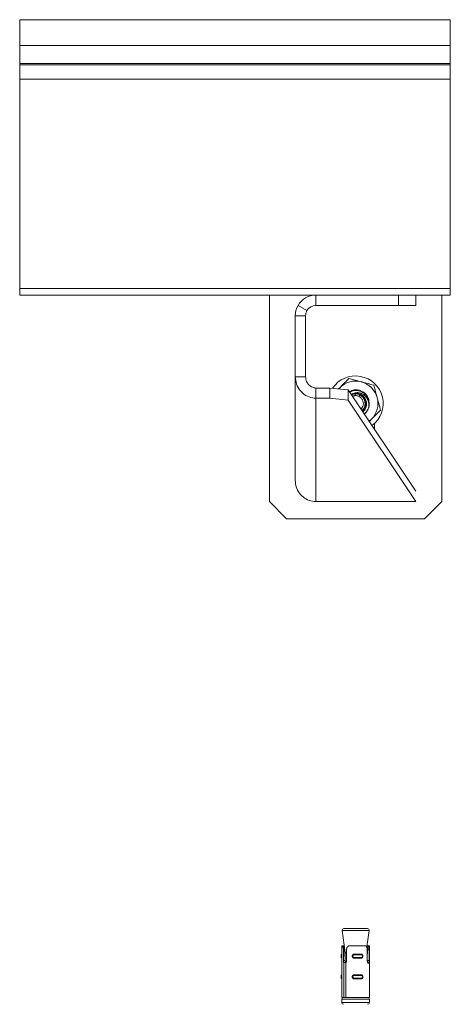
# Model space of a CAD drawing. Header units: millimetres. Extents: x -167 to 576, y -740 to -71.
# Tile 21 of 21: x 451 to 576, y -357 to -71. Entities that reach past the tile are written whole.
import ezdxf

# ---------------------------------------------------------------- set-up
doc = ezdxf.new("R2010")
doc.units = ezdxf.units.MM

msp = doc.modelspace()

# ---------------------------------------------------------------- linework, layer by layer
at = {"color": 7, "linetype": 'Continuous', "lineweight": 15}
for p, q in [((576.44, -70.82), (451.44, -70.82)), ((451.44, -78.28), (451.44, -70.82)), ((576.44, -78.28), (576.44, -70.82)), ((576.44, -78.28), (451.44, -78.28)), ((451.44, -83.59), (451.44, -78.28)), ((576.44, -83.59), (576.44, -78.28)), ((576.44, -83.59), (451.44, -83.59)), ((451.44, -83.95), (451.44, -83.59)), ((576.44, -83.95), (451.44, -83.95)), ((451.44, -88.08), (451.44, -83.95)), ((576.44, -83.95), (576.44, -83.59)), ((576.44, -88.08), (576.44, -83.95)), ((576.44, -88.08), (451.44, -88.08)), ((451.44, -148.92), (451.44, -88.08)), ((576.44, -148.92), (576.44, -88.08)), ((576.44, -148.92), (451.44, -148.92)), ((451.44, -150.82), (451.44, -148.92)), ((537.44, -150.82), (451.44, -150.82)), ((523.94, -150.82), (523.94, -210.82)), ((537.44, -150.82), (537.44, -153.82)), ((537.44, -150.82), (561.44, -150.82)), ((561.44, -153.82), (561.44, -150.82)), ((561.44, -150.82), (566.44, -150.82)), ((576.44, -150.82), (566.44, -150.82)), ((566.44, -150.82), (566.44, -153.82)), ((573.94, -210.82), (573.94, -150.82)), ((576.44, -150.82), (576.44, -148.92)), ((532.25, -153.82), (534.84, -155.32)), ((537.44, -153.82), (561.44, -153.82)), ((566.44, -153.82), (561.44, -153.82)), ((534.44, -156.82), (531.44, -156.82)), ((531.44, -174.57), (531.44, -156.82)), ((534.44, -174.57), (534.44, -156.82)), ((534.44, -174.57), (531.44, -174.57)), ((531.44, -204.79), (531.44, -174.57)), ((546.99, -175.07), (550.62, -176.04)), ((537.44, -177.84), (537.44, -180.82)), ((541.44, -177.84), (537.44, -177.84)), ((541.44, -180.82), (541.44, -177.84)), ((541.44, -177.84), (546.79, -178.35)), ((543.99, -178.08), (544.34, -177.73)), ((544.34, -177.73), (544.01, -178.08)), ((546.79, -178.35), (546.79, -181.34)), ((546.79, -178.35), (566.42, -207.81)), ((547.63, -179.62), (548.22, -179.41)), ((547.74, -179.78), (548.22, -179.41)), ((548.86, -179.4), (548.86, -179.53)), ((549.52, -179.38), (550.19, -179.85)), ((537.44, -210.82), (537.44, -180.82)), ((541.44, -180.82), (537.44, -180.82)), ((546.79, -181.34), (541.44, -180.82)), ((546.79, -181.34), (566.44, -210.82)), ((552.8, -181.28), (552.78, -181.19)), ((556.19, -184.25), (553.54, -186.91)), ((554.44, -189.84), (554.44, -188.13)), ((523.94, -210.82), (528.94, -215.82)), ((537.44, -210.82), (566.44, -210.82)), ((568.94, -215.82), (573.94, -210.82)), ((528.94, -215.82), (568.94, -215.82)), ((545.02, -335.45), (545.94, -341.85)), ((545.52, -334.88), (548.94, -334.88)), ((548.94, -334.88), (552.37, -334.88)), ((552.18, -340.21), (552.86, -335.45)), ((544.94, -339.88), (544.94, -342.53)), ((544.94, -339.88), (545.04, -339.88)), ((545.04, -339.88), (545.36, -339.88)), ((545.36, -339.88), (545.66, -339.88)), ((547.24, -339.88), (551.66, -339.88)), ((552.23, -339.88), (552.55, -339.88)), ((552.93, -339.88), (552.55, -339.88)), ((552.94, -354.88), (552.94, -339.95)), ((544.87, -342.38), (544.79, -342.38)), ((544.94, -343.23), (544.94, -348.53)), ((545.41, -344.18), (545.41, -340.88)), ((545.41, -340.88), (545.75, -340.88)), ((545.94, -341.92), (545.94, -344.17)), ((546.35, -340.88), (546.35, -344.18)), ((548.57, -342.28), (550.5, -342.28)), ((548.57, -342.38), (548.58, -342.38)), ((550.6, -342.48), (548.57, -342.48)), ((548.58, -342.38), (550.56, -342.38)), ((552.34, -344.18), (552.34, -340.88)), ((552.34, -342.84), (552.47, -340.88)), ((552.88, -340.88), (552.47, -340.88)), ((552.88, -340.88), (552.88, -344.18)), ((544.87, -343.38), (544.79, -343.38)), ((545.41, -344.18), (545.94, -344.18)), ((545.54, -354.88), (545.54, -344.74)), ((545.54, -344.74), (546.09, -344.74)), ((546.09, -344.74), (546.16, -346.05)), ((546.16, -344.74), (546.16, -354.88)), ((548.57, -343.28), (550.6, -343.28)), ((548.57, -343.38), (548.58, -343.38)), ((550.5, -343.48), (548.57, -343.48)), ((550.56, -343.38), (548.58, -343.38)), ((544.87, -348.38), (544.79, -348.38)), ((548.57, -348.28), (550.5, -348.28)), ((548.57, -348.38), (548.58, -348.38)), ((550.6, -348.48), (548.57, -348.48)), ((548.58, -348.38), (550.56, -348.38)), ((544.87, -349.38), (544.79, -349.38)), ((544.94, -349.23), (544.94, -354.88)), ((548.57, -349.28), (550.6, -349.28)), ((548.57, -349.38), (548.58, -349.38)), ((550.5, -349.48), (548.57, -349.48)), ((550.56, -349.38), (548.58, -349.38)), ((544.94, -354.88), (545.54, -354.88)), ((544.94, -355.38), (544.94, -356.38)), ((545.54, -354.88), (545.93, -354.88)), ((545.94, -354.88), (546.16, -354.88)), ((546.16, -354.88), (552.94, -354.88)), ((552.94, -356.38), (552.94, -355.38))]:
    msp.add_line(p, q, dxfattribs=at)
at = {"color": 8, "linetype": 'Continuous', "lineweight": 15}
for p, q in [((552.86, -335.45), (545.02, -335.45)), ((545.94, -341.85), (546.35, -341.85)), ((546.35, -341.92), (545.94, -341.92)), ((552.88, -344.18), (552.34, -344.18)), ((548.94, -355.38), (544.94, -355.38)), ((544.94, -356.38), (548.94, -356.38)), ((552.94, -355.38), (548.94, -355.38)), ((548.94, -356.38), (552.94, -356.38))]:
    msp.add_line(p, q, dxfattribs=at)
at = {"color": 8, "linetype": 'Continuous', "lineweight": 15, "flags": 128}
msp.add_lwpolyline([(547.76, -179.81), (548.06, -179.68), (548.51, -179.56), (548.86, -179.53), (548.86, -179.53), (548.86, -179.53)], dxfattribs=at)
at = {"color": 7, "linetype": 'Continuous', "lineweight": 15, "flags": 128}
for points in [[(552.88, -187.49), (552.91, -187.47), (553.54, -186.91)], [(545.75, -340.88), (545.92, -343.75), (545.94, -344.18)], [(550.5, -342.28), (550.5, -342.3), (550.51, -342.32), (550.51, -342.34), (550.51, -342.35), (550.52, -342.37), (550.53, -342.37), (550.53, -342.38), (550.54, -342.38)], [(550.56, -342.38), (550.56, -342.38), (550.57, -342.39), (550.58, -342.4), (550.58, -342.41), (550.59, -342.43), (550.59, -342.44), (550.6, -342.46), (550.6, -342.48)], [(550.54, -343.38), (550.53, -343.38), (550.53, -343.39), (550.52, -343.4), (550.51, -343.41), (550.51, -343.43), (550.51, -343.44), (550.5, -343.46), (550.5, -343.48)], [(550.6, -343.28), (550.6, -343.3), (550.59, -343.32), (550.59, -343.34), (550.58, -343.35), (550.58, -343.37), (550.57, -343.37), (550.56, -343.38), (550.56, -343.38)], [(550.5, -348.28), (550.5, -348.3), (550.51, -348.32), (550.51, -348.34), (550.51, -348.35), (550.52, -348.37), (550.53, -348.37), (550.53, -348.38), (550.54, -348.38)], [(550.56, -348.38), (550.56, -348.38), (550.57, -348.39), (550.58, -348.4), (550.58, -348.41), (550.59, -348.43), (550.59, -348.44), (550.6, -348.46), (550.6, -348.48)], [(550.54, -349.38), (550.53, -349.38), (550.53, -349.39), (550.52, -349.4), (550.51, -349.41), (550.51, -349.43), (550.51, -349.44), (550.5, -349.46), (550.5, -349.48)], [(550.6, -349.28), (550.6, -349.3), (550.59, -349.32), (550.59, -349.34), (550.58, -349.35), (550.58, -349.37), (550.57, -349.37), (550.56, -349.38), (550.56, -349.38)]]:
    msp.add_lwpolyline(points, dxfattribs=at)
at = {"color": 7, "linetype": 'Continuous', "lineweight": 15}
for centre, radius, start, end in [((537.44, -156.82), 6, 90, 150), ((537.44, -156.82), 6, 150, 180), ((537.44, -156.82), 3, 90, 150), ((537.44, -156.82), 3, 150, 180), ((548.94, -182.32), 8, 306.6155, 146.575), ((548.94, -182.32), 6.5, 75.084, 135.084), ((548.94, -182.32), 6.5, 15.084, 75.084), ((548.94, -182.32), 3, 311.5121, 78.9353), ((548.94, -182.32), 6.5, 315.084, 15.084), ((548.94, -182.32), 4, 309.5486, 341.8895), ((548.94, -182.32), 4, 341.8895, 344.7209), ((545.52, -335.38), 0.5, 90, 188.1301), ((552.37, -335.38), 0.5, 351.8699, 90), ((545.44, -341.92), 0.5, 0, 8.1301), ((548.3, -342.31), 0.279, 344.4046, 5.1061), ((548.82, -342.46), 0.248, 162.3277, 185.7121), ((548.82, -343.31), 0.248, 174.2863, 197.6739), ((548.3, -343.46), 0.279, 354.8943, 15.595), ((548.3, -348.31), 0.279, 344.405, 5.1057), ((548.82, -348.46), 0.248, 162.3277, 185.7121), ((548.82, -349.31), 0.248, 174.2879, 197.6723), ((548.3, -349.46), 0.279, 354.8943, 15.595), ((545.44, -355.38), 0.5, 90, 180), ((545.44, -356.38), 0.5, 180, 270), ((552.44, -355.38), 0.5, 0, 90), ((552.44, -356.38), 0.5, 270, 0)]:
    msp.add_arc(centre, radius, start, end, dxfattribs=at)
for points, knots in [([(531.44, -174.57), (531.51, -175.29), (531.66, -176.74), (532.79, -178.65), (534.44, -180.07), (536.11, -180.72), (537.13, -180.8), (537.44, -180.82)], [0, 0, 0, 0, 0.224705, 0.449448, 0.674192, 0.898933, 1, 1, 1, 1]), ([(534.44, -174.57), (534.5, -175.03), (534.6, -175.91), (535.37, -176.98), (536.36, -177.66), (537.1, -177.78), (537.44, -177.84)], [0, 0, 0, 0, 0.276924, 0.52965, 0.782314, 1, 1, 1, 1]), ([(544.34, -177.73), (544.4, -177.67), (545.3, -176.77), (546.17, -175.89), (546.99, -175.07)], [0, 0, 0, 0, 0.070214, 1, 1, 1, 1]), ([(550.62, -176.04), (550.7, -176.06), (551.93, -176.39), (553.13, -176.71), (554.24, -177.01)], [0, 0, 0, 0, 0.070217, 1, 1, 1, 1]), ([(555.22, -180.63), (555.13, -180.3), (554.8, -179.07), (554.48, -177.88), (554.24, -177.01)], [0, 0, 0, 0, 0.268635, 1, 1, 1, 1]), ([(547.13, -178.87), (547.59, -178.64), (548.66, -178.13), (550.5, -178.49), (551.97, -179.55), (552.8, -180.81), (552.82, -181.67), (552.83, -181.95)], [0, 0, 0, 0, 0.194274, 0.45177, 0.670963, 0.891816, 1, 1, 1, 1]), ([(547.25, -179.05), (547.3, -179.01), (547.68, -178.73), (548.59, -178.53), (549.85, -178.56), (551.06, -179.03), (552.05, -179.88), (552.72, -181.02), (552.98, -182.24), (552.86, -183.03), (552.8, -183.38)], [0, 0, 0, 0, 0.019932, 0.160421, 0.300855, 0.443963, 0.588175, 0.733641, 0.881605, 1, 1, 1, 1]), ([(552.74, -183.56), (552.79, -183.12), (552.88, -182.22), (552.44, -180.95), (551.63, -179.95), (550.58, -179.32), (549.37, -179.08), (548.61, -179.3), (548.22, -179.41)], [0, 0, 0, 0, 0.176975, 0.357362, 0.521932, 0.686865, 0.838101, 1, 1, 1, 1]), ([(548.86, -179.4), (548.76, -179.39), (548.6, -179.38), (548.38, -179.39), (548.27, -179.4), (548.22, -179.41)], [0, 0, 0, 0, 0.497087, 0.748191, 1, 1, 1, 1]), ([(549.52, -179.38), (549.41, -179.37), (549.25, -179.36), (549.03, -179.38), (548.92, -179.39), (548.86, -179.4)], [0, 0, 0, 0, 0.496983, 0.748105, 1, 1, 1, 1]), ([(548.88, -180.03), (548.88, -180.02), (548.88, -180), (548.88, -179.92), (548.87, -179.8), (548.87, -179.66), (548.87, -179.56), (548.87, -179.54), (548.86, -179.53)], [0, 0, 0, 0, 0.0387833, 0.090415, 0.3178265, 0.5452226, 0.7726074, 1, 1, 1, 1]), ([(548.86, -179.53), (548.86, -179.53), (548.89, -179.53), (549.03, -179.53), (549.31, -179.54), (549.74, -179.64), (550.04, -179.74), (550.19, -179.85), (550.19, -179.85)], [0, 0, 0, 0, 0.000043, 0.046811, 0.32294, 0.600134, 0.999961, 1, 1, 1, 1]), ([(549.96, -180.29), (549.82, -180.22), (549.59, -180.11), (549.24, -180.04), (549.02, -180.03), (548.9, -180.03), (548.88, -180.03)], [0, 0, 0, 0, 0.401296, 0.674883, 0.94842, 1, 1, 1, 1]), ([(549.52, -179.38), (549.85, -179.46), (550.51, -179.63), (551.33, -180.28), (551.91, -181.15), (552.17, -182.18), (552.07, -183.25), (551.7, -184.17), (551.25, -184.6), (551.07, -184.77)], [0, 0, 0, 0, 0.145379, 0.290751, 0.437101, 0.587231, 0.737258, 0.891498, 1, 1, 1, 1]), ([(550.19, -179.85), (550.19, -179.85), (550.18, -179.87), (550.13, -179.96), (550.07, -180.07), (550.01, -180.18), (549.97, -180.25), (549.96, -180.28), (549.96, -180.29)], [0, 0, 0, 0, 0.224082, 0.448159, 0.672252, 0.896356, 0.961111, 1, 1, 1, 1]), ([(550.19, -179.85), (550.19, -179.85), (550.19, -179.85), (550.19, -179.85), (550.19, -179.85)], [0, 0, 0, 0, 0.688121, 1, 1, 1, 1]), ([(550.19, -179.85), (550.19, -179.85), (550.19, -179.85), (550.19, -179.85), (550.19, -179.85)], [0, 0, 0, 0, 0.967856, 1, 1, 1, 1]), ([(556.19, -184.25), (556.11, -183.95), (555.79, -182.77), (555.46, -181.54), (555.22, -180.63)], [0, 0, 0, 0, 0.257551, 1, 1, 1, 1]), ([(552.74, -183.56), (552.65, -183.81), (552.38, -184.52), (551.82, -185.03), (551.46, -185.37)], [0, 0, 0, 0, 0.354882, 1, 1, 1, 1]), ([(553.54, -186.91), (553.48, -186.97), (553.27, -187.19), (553.06, -187.4), (552.91, -187.54)], [0, 0, 0, 0, 0.2958415, 1, 1, 1, 1]), ([(537.44, -210.82), (536.77, -210.75), (535.41, -210.61), (533.61, -209.56), (532.26, -208.03), (531.54, -206.34), (531.47, -205.23), (531.44, -204.79)], [0, 0, 0, 0, 0.215102, 0.430204, 0.645308, 0.86041, 1, 1, 1, 1]), ([(545.41, -340.88), (545.41, -340.77), (545.4, -340.55), (545.32, -340.26), (545.22, -340.03), (545.12, -339.9), (545.07, -339.89), (545.04, -339.88)], [0, 0, 0, 0, 0.2041809, 0.4083734, 0.6123259, 0.818122, 1, 1, 1, 1]), ([(545.36, -339.88), (545.38, -339.89), (545.43, -339.91), (545.55, -340.08), (545.66, -340.33), (545.73, -340.61), (545.74, -340.8), (545.75, -340.88)], [0, 0, 0, 0, 0.222579, 0.446185, 0.650783, 0.848177, 1, 1, 1, 1]), ([(547.24, -339.88), (547.13, -339.89), (546.91, -339.91), (546.64, -340.09), (546.45, -340.36), (546.36, -340.63), (546.36, -340.81), (546.35, -340.88)], [0, 0, 0, 0, 0.227111, 0.454906, 0.667252, 0.872126, 1, 1, 1, 1]), ([(552.34, -340.88), (552.33, -340.77), (552.32, -340.55), (552.23, -340.26), (552.08, -340.03), (551.89, -339.9), (551.74, -339.89), (551.66, -339.88)], [0, 0, 0, 0, 0.204182, 0.408372, 0.612328, 0.81813, 1, 1, 1, 1]), ([(552.47, -340.88), (552.48, -340.77), (552.5, -340.56), (552.54, -340.26), (552.57, -340.04), (552.59, -339.91), (552.56, -339.89), (552.55, -339.88)], [0, 0, 0, 0, 0.201313, 0.402861, 0.601704, 0.799278, 1, 1, 1, 1]), ([(552.93, -339.88), (552.93, -339.89), (552.95, -339.9), (552.94, -340.01), (552.91, -340.26), (552.88, -340.56), (552.88, -340.78), (552.88, -340.88)], [0, 0, 0, 0, 0.128838, 0.376939, 0.595711, 0.802061, 1, 1, 1, 1]), ([(544.79, -342.38), (544.79, -342.38), (544.77, -342.38), (544.76, -342.4), (544.74, -342.49), (544.73, -342.63), (544.73, -342.79), (544.73, -342.96), (544.73, -343.11), (544.74, -343.24), (544.75, -343.34), (544.77, -343.38), (544.78, -343.38), (544.79, -343.38), (544.79, -343.38)], [0, 0, 0, 0, 0.000039, 0.112214, 0.224488, 0.337097, 0.445584, 0.547543, 0.646168, 0.746788, 0.85243, 0.963257, 0.999961, 1, 1, 1, 1]), ([(544.87, -343.38), (544.87, -343.38), (544.87, -343.38), (544.86, -343.36), (544.87, -343.29), (544.87, -343.15), (544.88, -342.99), (544.88, -342.82), (544.88, -342.67), (544.87, -342.54), (544.86, -342.43), (544.86, -342.39), (544.87, -342.38), (544.87, -342.38), (544.87, -342.38)], [0, 0, 0, 0, 0.000037, 0.101129, 0.213609, 0.327134, 0.435875, 0.536193, 0.632078, 0.73079, 0.836856, 0.949304, 0.999963, 1, 1, 1, 1]), ([(544.94, -342.53), (544.94, -342.56), (544.94, -342.65), (544.94, -342.81), (544.94, -343.01), (544.94, -343.16), (544.94, -343.22), (544.94, -343.23)], [0, 0, 0, 0, 0.161448, 0.406216, 0.663471, 0.9399, 1, 1, 1, 1]), ([(548.57, -343.48), (548.54, -343.48), (548.44, -343.48), (548.28, -343.42), (548.12, -343.3), (548.01, -343.14), (547.96, -342.95), (547.97, -342.75), (548.05, -342.56), (548.2, -342.4), (548.38, -342.3), (548.51, -342.29), (548.57, -342.28)], [0, 0, 0, 0, 0.04996, 0.16072, 0.265966, 0.365257, 0.462971, 0.565672, 0.676023, 0.789426, 0.900473, 1, 1, 1, 1]), ([(548.57, -342.38), (548.57, -342.38), (548.51, -342.38), (548.4, -342.4), (548.24, -342.48), (548.11, -342.61), (548.04, -342.77), (548.03, -342.94), (548.08, -343.1), (548.18, -343.23), (548.31, -343.33), (548.45, -343.38), (548.54, -343.38), (548.57, -343.38), (548.57, -343.38)], [0, 0, 0, 0, 0.000037, 0.101134, 0.213607, 0.327134, 0.435874, 0.536193, 0.63208, 0.730797, 0.836861, 0.94931, 0.999963, 1, 1, 1, 1]), ([(548.58, -343.38), (548.58, -343.38), (548.52, -343.38), (548.4, -343.36), (548.24, -343.27), (548.13, -343.14), (548.06, -342.97), (548.06, -342.81), (548.11, -342.65), (548.21, -342.52), (548.35, -342.42), (548.48, -342.39), (548.56, -342.38), (548.58, -342.38), (548.58, -342.38)], [0, 0, 0, 0, 0.0000375, 0.112221, 0.2244896, 0.3371001, 0.4455854, 0.5475408, 0.6461647, 0.7467861, 0.8524232, 0.9632502, 0.9999625, 1, 1, 1, 1]), ([(548.57, -342.48), (548.55, -342.48), (548.49, -342.48), (548.38, -342.52), (548.27, -342.59), (548.18, -342.7), (548.14, -342.82), (548.14, -342.96), (548.19, -343.09), (548.29, -343.19), (548.42, -343.27), (548.52, -343.28), (548.57, -343.28)], [0, 0, 0, 0, 0.0372759, 0.1498263, 0.2562853, 0.3564283, 0.4534504, 0.5532113, 0.6600019, 0.7724209, 0.8859216, 1, 1, 1, 1]), ([(550.5, -342.28), (550.53, -342.28), (550.63, -342.29), (550.77, -342.35), (550.91, -342.47), (551.01, -342.63), (551.06, -342.81), (551.05, -343.01), (550.98, -343.21), (550.85, -343.36), (550.68, -343.46), (550.56, -343.48), (550.5, -343.48)], [0, 0, 0, 0, 0.04997, 0.160719, 0.26597, 0.365259, 0.462972, 0.565669, 0.676019, 0.789422, 0.900463, 1, 1, 1, 1]), ([(550.56, -342.38), (550.56, -342.38), (550.61, -342.38), (550.72, -342.4), (550.87, -342.49), (550.98, -342.63), (551.03, -342.79), (551.03, -342.96), (550.99, -343.11), (550.9, -343.24), (550.77, -343.34), (550.65, -343.38), (550.57, -343.38), (550.56, -343.38), (550.56, -343.38)], [0, 0, 0, 0, 0.000042, 0.112217, 0.224487, 0.337098, 0.445585, 0.547543, 0.646165, 0.746788, 0.852424, 0.963247, 0.999958, 1, 1, 1, 1]), ([(550.6, -343.28), (550.61, -343.28), (550.67, -343.28), (550.77, -343.25), (550.87, -343.17), (550.95, -343.07), (550.98, -342.94), (550.98, -342.81), (550.94, -342.68), (550.85, -342.57), (550.73, -342.5), (550.64, -342.49), (550.6, -342.48)], [0, 0, 0, 0, 0.037283, 0.149822, 0.256282, 0.356425, 0.453447, 0.553211, 0.659992, 0.772423, 0.885912, 1, 1, 1, 1]), ([(545.54, -344.74), (545.53, -344.73), (545.5, -344.66), (545.44, -344.52), (545.41, -344.32), (545.41, -344.21), (545.41, -344.18)], [0, 0, 0, 0, 0.050276, 0.452075, 0.854478, 1, 1, 1, 1]), ([(545.94, -344.18), (545.95, -344.26), (545.96, -344.42), (546.02, -344.61), (546.07, -344.7), (546.09, -344.74)], [0, 0, 0, 0, 0.39196, 0.784132, 1, 1, 1, 1]), ([(546.35, -344.18), (546.35, -344.26), (546.33, -344.43), (546.25, -344.62), (546.19, -344.7), (546.16, -344.74)], [0, 0, 0, 0, 0.395935, 0.79169, 1, 1, 1, 1]), ([(552.88, -344.18), (552.88, -344.23), (552.87, -344.36), (552.86, -344.57), (552.82, -344.76), (552.76, -344.89), (552.68, -344.94), (552.58, -344.9), (552.48, -344.78), (552.4, -344.6), (552.34, -344.39), (552.34, -344.24), (552.34, -344.18)], [0, 0, 0, 0, 0.067544, 0.172851, 0.27938, 0.387323, 0.494685, 0.600404, 0.705956, 0.81303, 0.921038, 1, 1, 1, 1]), ([(544.79, -348.38), (544.79, -348.38), (544.77, -348.38), (544.76, -348.4), (544.74, -348.49), (544.73, -348.63), (544.73, -348.79), (544.73, -348.96), (544.73, -349.11), (544.74, -349.24), (544.75, -349.34), (544.77, -349.38), (544.78, -349.38), (544.79, -349.38), (544.79, -349.38)], [0, 0, 0, 0, 0.0000387, 0.1122135, 0.2244869, 0.3370979, 0.4455843, 0.547541, 0.6461678, 0.7467886, 0.8524299, 0.9632572, 0.9999613, 1, 1, 1, 1]), ([(544.87, -349.38), (544.87, -349.38), (544.87, -349.38), (544.86, -349.36), (544.87, -349.29), (544.87, -349.15), (544.88, -348.99), (544.88, -348.82), (544.88, -348.67), (544.87, -348.54), (544.86, -348.43), (544.86, -348.39), (544.87, -348.38), (544.87, -348.38), (544.87, -348.38)], [0, 0, 0, 0, 0.000037, 0.101129, 0.213609, 0.327136, 0.435874, 0.536192, 0.632077, 0.730789, 0.836857, 0.949304, 0.999963, 1, 1, 1, 1]), ([(544.94, -348.53), (544.94, -348.56), (544.94, -348.65), (544.94, -348.81), (544.94, -349.01), (544.94, -349.16), (544.94, -349.22), (544.94, -349.23)], [0, 0, 0, 0, 0.161448, 0.406216, 0.663471, 0.9399, 1, 1, 1, 1]), ([(548.57, -349.48), (548.54, -349.48), (548.44, -349.48), (548.28, -349.42), (548.12, -349.3), (548.01, -349.14), (547.96, -348.95), (547.97, -348.75), (548.05, -348.56), (548.2, -348.4), (548.38, -348.3), (548.51, -348.29), (548.57, -348.28)], [0, 0, 0, 0, 0.04996, 0.16072, 0.265966, 0.365259, 0.462973, 0.565672, 0.676022, 0.789426, 0.900473, 1, 1, 1, 1]), ([(548.57, -348.38), (548.57, -348.38), (548.51, -348.38), (548.4, -348.4), (548.24, -348.48), (548.11, -348.61), (548.04, -348.77), (548.03, -348.94), (548.08, -349.1), (548.18, -349.23), (548.31, -349.33), (548.45, -349.38), (548.54, -349.38), (548.57, -349.38), (548.57, -349.38)], [0, 0, 0, 0, 0.000037, 0.101133, 0.213606, 0.327135, 0.435875, 0.536193, 0.632081, 0.730797, 0.836861, 0.94931, 0.999963, 1, 1, 1, 1]), ([(548.58, -349.38), (548.58, -349.38), (548.52, -349.38), (548.4, -349.36), (548.24, -349.27), (548.13, -349.14), (548.06, -348.97), (548.06, -348.81), (548.11, -348.65), (548.21, -348.52), (548.35, -348.42), (548.48, -348.39), (548.56, -348.38), (548.58, -348.38), (548.58, -348.38)], [0, 0, 0, 0, 0.000038, 0.112221, 0.22449, 0.337099, 0.445584, 0.54754, 0.646164, 0.746787, 0.852423, 0.96325, 0.999962, 1, 1, 1, 1]), ([(548.57, -348.48), (548.55, -348.48), (548.49, -348.48), (548.38, -348.52), (548.27, -348.59), (548.18, -348.7), (548.14, -348.82), (548.14, -348.96), (548.19, -349.09), (548.29, -349.19), (548.42, -349.27), (548.52, -349.28), (548.57, -349.28)], [0, 0, 0, 0, 0.037276, 0.149827, 0.256286, 0.356429, 0.453451, 0.553212, 0.66, 0.772421, 0.885921, 1, 1, 1, 1]), ([(550.5, -348.28), (550.53, -348.28), (550.63, -348.29), (550.77, -348.35), (550.91, -348.47), (551.01, -348.63), (551.06, -348.81), (551.05, -349.01), (550.98, -349.21), (550.85, -349.36), (550.68, -349.46), (550.56, -349.48), (550.5, -349.48)], [0, 0, 0, 0, 0.04997, 0.160719, 0.26597, 0.36526, 0.462972, 0.565669, 0.67602, 0.789422, 0.900463, 1, 1, 1, 1]), ([(550.56, -348.38), (550.56, -348.38), (550.61, -348.38), (550.72, -348.4), (550.87, -348.49), (550.98, -348.63), (551.03, -348.79), (551.03, -348.96), (550.99, -349.11), (550.9, -349.24), (550.77, -349.34), (550.65, -349.38), (550.57, -349.38), (550.56, -349.38), (550.56, -349.38)], [0, 0, 0, 0, 0.000042, 0.1122169, 0.224486, 0.3370983, 0.4455853, 0.5475406, 0.6461654, 0.7467885, 0.8524242, 0.963247, 0.999958, 1, 1, 1, 1]), ([(550.6, -349.28), (550.61, -349.28), (550.67, -349.28), (550.77, -349.25), (550.87, -349.17), (550.95, -349.07), (550.98, -348.94), (550.98, -348.81), (550.94, -348.68), (550.85, -348.57), (550.73, -348.5), (550.64, -348.49), (550.6, -348.48)], [0, 0, 0, 0, 0.037283, 0.149821, 0.256281, 0.356424, 0.453449, 0.55321, 0.659991, 0.772422, 0.885912, 1, 1, 1, 1])]:
    msp.add_open_spline(points, degree=3, knots=knots, dxfattribs=at)
at = {"color": 8, "linetype": 'Continuous', "lineweight": 15}
for points, knots in [([(548.88, -180.03), (548.78, -180.04), (548.56, -180.05), (548.28, -180.12), (548.1, -180.2), (548.04, -180.23)], [0, 0, 0, 0, 0.331689, 0.762218, 1, 1, 1, 1]), ([(550.19, -179.85), (550.19, -179.85), (550.43, -179.97), (550.91, -180.32), (551.45, -181.05), (551.73, -181.98), (551.69, -182.92), (551.38, -183.78), (550.98, -184.19), (550.8, -184.37)], [0, 0, 0, 0, 0.000012, 0.148732, 0.327363, 0.505112, 0.6808, 0.854348, 1, 1, 1, 1]), ([(550.52, -183.95), (550.65, -183.82), (550.95, -183.5), (551.19, -182.82), (551.23, -182.04), (550.99, -181.28), (550.55, -180.66), (550.14, -180.4), (549.96, -180.29)], [0, 0, 0, 0, 0.128532, 0.304999, 0.483983, 0.665164, 0.847065, 1, 1, 1, 1])]:
    msp.add_open_spline(points, degree=3, knots=knots, dxfattribs=at)

doc.saveas('drawing.dxf')
